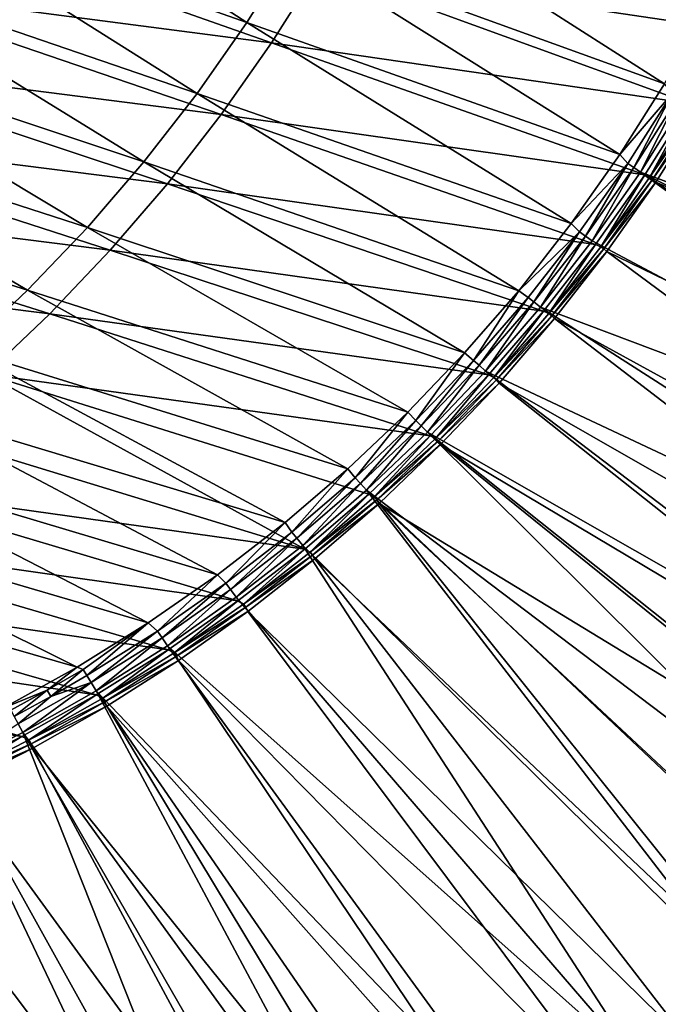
# Model space of a CAD drawing. Header units: metres. Extents: x -900 to 900, y -400 to 400.
# Tile 200 of 253: x 766 to 817, y -345 to -265. Entities that reach past the tile are written whole.
import ezdxf

# ---------------------------------------------------------------- set-up
doc = ezdxf.new("R2010")
doc.units = ezdxf.units.M

msp = doc.modelspace()

# ---------------------------------------------------------------- linework, layer by layer
at = {"layer": 'top'}
for points in [[(784.050781, -265.68335, -84.857094), (758.15509, -248.993469, -137.924591), (754.278809, -255.182465, -137.99379)], [(784.050781, -265.68335, -84.857094), (787.782104, -259.747498, -84.811188), (758.15509, -248.993469, -137.924591)], [(787.782104, -259.747498, -84.811188), (817.841492, -270.669067, -31.971054), (791.213806, -253.637939, -84.770653)], [(817.841492, -270.669067, -31.971054), (821.166992, -264.755127, -31.95351), (791.213806, -253.637939, -84.770653)], [(780.02887, -271.42926, -84.908211), (754.278809, -255.182465, -137.99379), (750.099487, -261.171173, -138.069427)], [(780.02887, -271.42926, -84.908211), (784.050781, -265.68335, -84.857094), (754.278809, -255.182465, -137.99379)], [(789.838013, -261.327118, -86.394287), (793.324097, -255.133057, -86.36203), (823.260864, -266.284515, -33.507164)], [(823.260864, -266.284515, -33.507164), (793.324097, -255.133057, -86.36203), (826.323486, -260.169098, -33.502102)], [(756.276672, -256.842529, -139.555588), (786.05249, -267.337738, -86.428345), (752.043518, -262.897614, -139.614883)], [(789.838013, -261.327118, -86.394287), (786.05249, -267.337738, -86.428345), (756.276672, -256.842529, -139.555588)], [(784.050781, -265.68335, -84.857094), (814.236877, -276.381439, -31.993835), (787.782104, -259.747498, -84.811188)], [(814.236877, -276.381439, -31.993835), (817.841492, -270.669067, -31.971054), (787.782104, -259.747498, -84.811188)], [(775.725708, -276.969025, -84.964355), (750.099487, -261.171173, -138.069427), (745.626465, -266.942902, -138.151199)], [(775.725708, -276.969025, -84.964355), (780.02887, -271.42926, -84.908211), (750.099487, -261.171173, -138.069427)], [(786.05249, -267.337738, -86.428345), (789.838013, -261.327118, -86.394287), (819.896179, -272.247101, -33.514347)], [(819.896179, -272.247101, -33.514347), (789.838013, -261.327118, -86.394287), (823.260864, -266.284515, -33.507164)], [(752.043518, -262.897614, -139.614883), (781.976501, -273.150909, -86.463959), (747.516846, -268.730774, -139.67662)], [(786.05249, -267.337738, -86.428345), (781.976501, -273.150909, -86.463959), (752.043518, -262.897614, -139.614883)], [(780.02887, -271.42926, -84.908211), (810.30127, -281.969269, -32.022457), (784.050781, -265.68335, -84.857094)], [(810.30127, -281.969269, -32.022457), (814.236877, -276.381439, -31.993835), (784.050781, -265.68335, -84.857094)], [(745.626465, -266.942902, -138.151199), (740.86908, -272.481018, -138.238754), (771.150452, -282.286438, -85.025352)], [(771.150452, -282.286438, -85.025352), (775.725708, -276.969025, -84.964355), (745.626465, -266.942902, -138.151199)], [(781.976501, -273.150909, -86.463959), (786.05249, -267.337738, -86.428345), (816.238159, -278.033417, -33.523651)], [(816.238159, -278.033417, -33.523651), (786.05249, -267.337738, -86.428345), (819.896179, -272.247101, -33.514347)], [(747.516846, -268.730774, -139.67662), (777.619507, -278.753021, -86.500862), (742.707092, -274.328522, -139.740387)], [(781.976501, -273.150909, -86.463959), (777.619507, -278.753021, -86.500862), (747.516846, -268.730774, -139.67662)], [(817.841492, -270.669067, -31.971054), (814.236877, -276.381439, -31.993835), (818.481995, -271.422455, -30.782051)], [(775.725708, -276.969025, -84.964355), (806.041626, -287.405029, -32.057251), (780.02887, -271.42926, -84.908211)], [(806.041626, -287.405029, -32.057251), (810.30127, -281.969269, -32.022457), (780.02887, -271.42926, -84.908211)], [(818.481995, -271.422455, -30.782051), (814.236877, -276.381439, -31.993835), (814.864502, -277.118073, -30.789059)], [(815.345825, -277.43924, -30.286488), (818.481995, -271.422455, -30.782051), (814.864502, -277.118073, -30.789059)], [(815.345825, -277.43924, -30.286488), (818.973938, -271.717194, -30.285915), (818.481995, -271.422455, -30.782051)], [(815.884094, -277.801331, -29.861549), (818.973938, -271.717194, -30.285915), (815.345825, -277.43924, -30.286488)], [(818.973938, -271.717194, -30.285915), (815.884094, -277.801331, -29.861549), (819.514832, -272.042908, -29.865801)], [(740.86908, -272.481018, -138.238754), (735.83667, -277.76886, -138.331757), (766.312317, -287.365265, -85.091026)], [(740.86908, -272.481018, -138.238754), (766.312317, -287.365265, -85.091026), (771.150452, -282.286438, -85.025352)], [(815.884094, -277.801331, -29.861549), (864.093689, -295.533813, -0.803848), (819.514832, -272.042908, -29.865801)], [(816.238159, -278.033417, -33.523651), (819.896179, -272.247101, -33.514347), (816.638977, -278.244446, -32.922386)], [(819.896179, -272.247101, -33.514347), (820.30426, -272.460876, -32.921032), (816.638977, -278.244446, -32.922386)], [(816.638977, -278.244446, -32.922386), (820.30426, -272.460876, -32.921032), (820.5495, -272.607788, -32.673466)], [(777.619507, -278.753021, -86.500862), (781.976501, -273.150909, -86.463959), (812.270081, -283.665863, -33.53524)], [(812.270081, -283.665863, -33.53524), (781.976501, -273.150909, -86.463959), (816.238159, -278.033417, -33.523651)], [(816.638977, -278.244446, -32.922386), (820.5495, -272.607788, -32.673466), (816.878845, -278.404541, -32.671585)], [(816.878845, -278.404541, -32.671585), (820.5495, -272.607788, -32.673466), (820.81073, -272.789337, -32.463894)], [(816.878845, -278.404541, -32.671585), (820.81073, -272.789337, -32.463894), (817.13324, -278.603821, -32.459595)], [(820.81073, -272.789337, -32.463894), (864.016663, -298.623444, -3.399924), (817.13324, -278.603821, -32.459595)], [(742.707092, -274.328522, -139.740387), (772.991577, -284.131012, -86.538803), (737.625244, -279.67804, -139.805771)], [(777.619507, -278.753021, -86.500862), (772.991577, -284.131012, -86.538803), (742.707092, -274.328522, -139.740387)], [(814.236877, -276.381439, -31.993835), (810.30127, -281.969269, -32.022457), (814.864502, -277.118073, -30.789059)], [(771.150452, -282.286438, -85.025352), (801.66864, -292.441925, -32.096634), (775.725708, -276.969025, -84.964355)], [(801.66864, -292.441925, -32.096634), (806.041626, -287.405029, -32.057251), (775.725708, -276.969025, -84.964355)], [(814.864502, -277.118073, -30.789059), (810.30127, -281.969269, -32.022457), (810.971741, -282.628052, -30.79775)], [(811.441833, -282.975891, -30.287184), (814.864502, -277.118073, -30.789059), (810.971741, -282.628052, -30.79775)], [(811.441833, -282.975891, -30.287184), (815.345825, -277.43924, -30.286488), (814.864502, -277.118073, -30.789059)], [(735.83667, -277.76886, -138.331757), (761.221619, -292.19046, -85.161201), (766.312317, -287.365265, -85.091026)], [(811.974487, -283.371185, -29.856339), (815.345825, -277.43924, -30.286488), (811.441833, -282.975891, -30.287184)], [(811.974487, -283.371185, -29.856339), (815.884094, -277.801331, -29.861549), (815.345825, -277.43924, -30.286488)], [(856.742371, -307.198944, -0.803848), (815.884094, -277.801331, -29.861549), (811.974487, -283.371185, -29.856339)], [(812.270081, -283.665863, -33.53524), (816.238159, -278.033417, -33.523651), (812.696777, -283.84079, -32.924065)], [(816.238159, -278.033417, -33.523651), (816.638977, -278.244446, -32.922386), (812.696777, -283.84079, -32.924065)], [(856.742371, -307.198944, -0.803848), (861.217468, -300.325409, -0.803848), (815.884094, -277.801331, -29.861549)], [(861.217468, -300.325409, -0.803848), (864.093689, -295.533813, -0.803848), (815.884094, -277.801331, -29.861549)], [(772.991577, -284.131012, -86.538803), (777.619507, -278.753021, -86.500862), (808.054016, -289.058319, -33.549034)], [(808.054016, -289.058319, -33.549034), (777.619507, -278.753021, -86.500862), (812.270081, -283.665863, -33.53524)], [(812.696777, -283.84079, -32.924065), (816.638977, -278.244446, -32.922386), (816.878845, -278.404541, -32.671585)], [(812.696777, -283.84079, -32.924065), (816.878845, -278.404541, -32.671585), (812.93103, -284.01413, -32.669273)], [(812.93103, -284.01413, -32.669273), (816.878845, -278.404541, -32.671585), (817.13324, -278.603821, -32.459595)], [(812.93103, -284.01413, -32.669273), (817.13324, -278.603821, -32.459595), (813.175964, -284.231598, -32.454315)], [(817.13324, -278.603821, -32.459595), (859.015991, -306.518616, -3.399924), (813.175964, -284.231598, -32.454315)], [(864.016663, -298.623444, -3.399924), (859.015991, -306.518616, -3.399924), (817.13324, -278.603821, -32.459595)], [(737.625244, -279.67804, -139.805771), (768.103577, -289.272308, -86.577515), (732.282837, -284.766968, -139.872391)], [(772.991577, -284.131012, -86.538803), (768.103577, -289.272308, -86.577515), (737.625244, -279.67804, -139.805771)], [(810.30127, -281.969269, -32.022457), (806.041626, -287.405029, -32.057251), (810.971741, -282.628052, -30.79775)], [(766.312317, -287.365265, -85.091026), (797.065125, -297.244843, -32.14172), (771.150452, -282.286438, -85.025352)], [(797.065125, -297.244843, -32.14172), (801.66864, -292.441925, -32.096634), (771.150452, -282.286438, -85.025352)], [(810.971741, -282.628052, -30.79775), (806.041626, -287.405029, -32.057251), (806.812439, -287.939575, -30.808117)], [(807.270691, -288.314423, -30.287998), (810.971741, -282.628052, -30.79775), (806.812439, -287.939575, -30.808117)], [(807.270691, -288.314423, -30.287998), (811.441833, -282.975891, -30.287184), (810.971741, -282.628052, -30.79775)], [(807.795105, -288.742004, -29.850136), (811.441833, -282.975891, -30.287184), (807.270691, -288.314423, -30.287998)], [(807.795105, -288.742004, -29.850136), (811.974487, -283.371185, -29.856339), (811.441833, -282.975891, -30.287184)], [(807.795105, -288.742004, -29.850136), (856.742371, -307.198944, -0.803848), (811.974487, -283.371185, -29.856339)], [(808.054016, -289.058319, -33.549034), (812.270081, -283.665863, -33.53524), (808.487122, -289.236816, -32.926071)], [(812.270081, -283.665863, -33.53524), (812.696777, -283.84079, -32.924065), (808.487122, -289.236816, -32.926071)], [(768.103577, -289.272308, -86.577515), (772.991577, -284.131012, -86.538803), (803.600281, -294.209076, -33.565083)], [(803.600281, -294.209076, -33.565083), (772.991577, -284.131012, -86.538803), (808.054016, -289.058319, -33.549034)], [(808.487122, -289.236816, -32.926071), (812.696777, -283.84079, -32.924065), (812.93103, -284.01413, -32.669273)], [(808.487122, -289.236816, -32.926071), (812.93103, -284.01413, -32.669273), (808.715515, -289.423645, -32.666538)], [(808.715515, -289.423645, -32.666538), (812.93103, -284.01413, -32.669273), (813.175964, -284.231598, -32.454315)], [(808.715515, -289.423645, -32.666538), (813.175964, -284.231598, -32.454315), (808.948486, -289.659393, -32.44804)], [(813.175964, -284.231598, -32.454315), (853.609985, -314.191132, -3.399924), (808.948486, -289.659393, -32.44804)], [(859.015991, -306.518616, -3.399924), (853.609985, -314.191132, -3.399924), (813.175964, -284.231598, -32.454315)], [(768.103577, -289.272308, -86.577515), (762.966919, -294.164856, -86.616753), (732.282837, -284.766968, -139.872391)], [(761.221619, -292.19046, -85.161201), (792.233337, -301.814148, -32.19273), (766.312317, -287.365265, -85.091026)], [(792.233337, -301.814148, -32.19273), (797.065125, -297.244843, -32.14172), (766.312317, -287.365265, -85.091026)], [(806.041626, -287.405029, -32.057251), (801.66864, -292.441925, -32.096634), (802.395508, -293.039734, -30.82016)], [(806.041626, -287.405029, -32.057251), (802.395508, -293.039734, -30.82016), (806.812439, -287.939575, -30.808117)], [(806.812439, -287.939575, -30.808117), (802.395508, -293.039734, -30.82016), (802.841125, -293.441956, -30.288921)], [(802.841125, -293.441956, -30.288921), (807.270691, -288.314423, -30.287998), (806.812439, -287.939575, -30.808117)], [(803.354736, -293.90332, -29.842918), (807.270691, -288.314423, -30.287998), (802.841125, -293.441956, -30.288921)], [(803.354736, -293.90332, -29.842918), (807.795105, -288.742004, -29.850136), (807.270691, -288.314423, -30.287998)], [(762.966919, -294.164856, -86.616753), (768.103577, -289.272308, -86.577515), (798.874207, -299.159271, -33.58363)], [(798.874207, -299.159271, -33.58363), (768.103577, -289.272308, -86.577515), (803.600281, -294.209076, -33.565083)], [(803.354736, -293.90332, -29.842918), (850.350159, -316.009277, -0.803848), (807.795105, -288.742004, -29.850136)], [(803.600281, -294.209076, -33.565083), (808.054016, -289.058319, -33.549034), (804.019348, -294.419586, -32.928402)], [(808.054016, -289.058319, -33.549034), (808.487122, -289.236816, -32.926071), (804.019348, -294.419586, -32.928402)], [(804.019348, -294.419586, -32.928402), (808.487122, -289.236816, -32.926071), (808.715515, -289.423645, -32.666538)], [(850.350159, -316.009277, -0.803848), (856.742371, -307.198944, -0.803848), (807.795105, -288.742004, -29.850136)], [(804.019348, -294.419586, -32.928402), (808.715515, -289.423645, -32.666538), (804.241577, -294.620056, -32.663391)], [(804.241577, -294.620056, -32.663391), (808.715515, -289.423645, -32.666538), (808.948486, -289.659393, -32.44804)], [(804.241577, -294.620056, -32.663391), (808.948486, -289.659393, -32.44804), (804.460876, -294.874146, -32.440762)], [(808.948486, -289.659393, -32.44804), (848.878296, -320.303436, -3.399924), (804.460876, -294.874146, -32.440762)], [(853.609985, -314.191132, -3.399924), (848.878296, -320.303436, -3.399924), (808.948486, -289.659393, -32.44804)], [(755.893372, -296.751801, -85.235657), (787.152771, -306.165741, -32.250175), (761.221619, -292.19046, -85.161201)], [(787.152771, -306.165741, -32.250175), (792.233337, -301.814148, -32.19273), (761.221619, -292.19046, -85.161201)], [(801.66864, -292.441925, -32.096634), (797.065125, -297.244843, -32.14172), (797.729675, -297.91571, -30.83387)], [(801.66864, -292.441925, -32.096634), (797.729675, -297.91571, -30.83387), (802.395508, -293.039734, -30.82016)], [(802.395508, -293.039734, -30.82016), (797.729675, -297.91571, -30.83387), (798.161804, -298.345795, -30.289949)], [(802.395508, -293.039734, -30.82016), (798.161804, -298.345795, -30.289949), (802.841125, -293.441956, -30.288921)], [(802.841125, -293.441956, -30.288921), (798.161804, -298.345795, -30.289949), (798.662537, -298.844513, -29.834656)], [(798.662537, -298.844513, -29.834656), (803.354736, -293.90332, -29.842918), (802.841125, -293.441956, -30.288921)], [(798.662537, -298.844513, -29.834656), (843.461121, -324.436737, -0.803848), (803.354736, -293.90332, -29.842918)], [(843.461121, -324.436737, -0.803848), (850.350159, -316.009277, -0.803848), (803.354736, -293.90332, -29.842918)], [(788.741455, -308.311829, -33.628128), (757.593506, -298.797272, -86.656258), (762.966919, -294.164856, -86.616753)], [(793.90979, -303.870117, -33.604656), (762.966919, -294.164856, -86.616753), (798.874207, -299.159271, -33.58363)], [(793.90979, -303.870117, -33.604656), (788.741455, -308.311829, -33.628128), (762.966919, -294.164856, -86.616753)], [(798.874207, -299.159271, -33.58363), (803.600281, -294.209076, -33.565083), (799.303101, -299.376068, -32.931065)], [(803.600281, -294.209076, -33.565083), (804.019348, -294.419586, -32.928402), (799.303101, -299.376068, -32.931065)], [(799.303101, -299.376068, -32.931065), (804.019348, -294.419586, -32.928402), (804.241577, -294.620056, -32.663391)], [(799.303101, -299.376068, -32.931065), (804.241577, -294.620056, -32.663391), (799.518677, -299.590393, -32.659832)], [(799.518677, -299.590393, -32.659832), (804.241577, -294.620056, -32.663391), (804.460876, -294.874146, -32.440762)], [(799.518677, -299.590393, -32.659832), (804.460876, -294.874146, -32.440762), (799.723877, -299.863464, -32.432468)], [(804.460876, -294.874146, -32.440762), (843.902405, -326.218597, -3.399924), (799.723877, -299.863464, -32.432468)], [(848.878296, -320.303436, -3.399924), (843.902405, -326.218597, -3.399924), (804.460876, -294.874146, -32.440762)], [(750.343933, -301.040314, -85.314194), (781.687378, -310.390381, -32.316093), (755.893372, -296.751801, -85.235657)], [(781.687378, -310.390381, -32.316093), (787.152771, -306.165741, -32.250175), (755.893372, -296.751801, -85.235657)], [(797.065125, -297.244843, -32.14172), (792.233337, -301.814148, -32.19273), (792.824951, -302.555206, -30.849257)], [(797.065125, -297.244843, -32.14172), (792.824951, -302.555206, -30.849257), (797.729675, -297.91571, -30.83387)], [(797.729675, -297.91571, -30.83387), (792.824951, -302.555206, -30.849257), (793.242554, -303.013641, -30.291082)], [(797.729675, -297.91571, -30.83387), (793.242554, -303.013641, -30.291082), (798.161804, -298.345795, -30.289949)], [(757.593506, -298.797272, -86.656258), (788.741455, -308.311829, -33.628128), (751.995911, -303.158661, -86.695763)], [(798.161804, -298.345795, -30.289949), (793.242554, -303.013641, -30.291082), (793.727417, -303.555023, -29.825321)], [(798.161804, -298.345795, -30.289949), (793.727417, -303.555023, -29.825321), (798.662537, -298.844513, -29.834656)], [(793.727417, -303.555023, -29.825321), (834.288086, -334.288086, -0.803848), (798.662537, -298.844513, -29.834656)], [(834.288086, -334.288086, -0.803848), (838.135071, -330.326935, -0.803848), (798.662537, -298.844513, -29.834656)], [(798.662537, -298.844513, -29.834656), (838.135071, -330.326935, -0.803848), (843.461121, -324.436737, -0.803848)], [(793.90979, -303.870117, -33.604656), (798.874207, -299.159271, -33.58363), (794.348206, -304.093842, -32.934059)], [(798.874207, -299.159271, -33.58363), (799.303101, -299.376068, -32.931065), (794.348206, -304.093842, -32.934059)], [(794.348206, -304.093842, -32.934059), (799.303101, -299.376068, -32.931065), (799.518677, -299.590393, -32.659832)], [(794.348206, -304.093842, -32.934059), (799.518677, -299.590393, -32.659832), (794.556824, -304.322327, -32.655872)], [(794.556824, -304.322327, -32.655872), (799.518677, -299.590393, -32.659832), (799.723877, -299.863464, -32.432468)], [(794.556824, -304.322327, -32.655872), (799.723877, -299.863464, -32.432468), (794.748962, -304.61557, -32.423145)], [(799.723877, -299.863464, -32.432468), (839.006836, -331.593506, -3.399924), (794.748962, -304.61557, -32.423145)], [(843.902405, -326.218597, -3.399924), (839.006836, -331.593506, -3.399924), (799.723877, -299.863464, -32.432468)], [(744.589478, -305.046997, -85.396576), (776.073242, -314.290741, -32.388054), (750.343933, -301.040314, -85.314194)], [(776.073242, -314.290741, -32.388054), (781.687378, -310.390381, -32.316093), (750.343933, -301.040314, -85.314194)], [(792.233337, -301.814148, -32.19273), (787.152771, -306.165741, -32.250175), (787.695557, -306.948181, -30.866377)], [(792.233337, -301.814148, -32.19273), (787.695557, -306.948181, -30.866377), (792.824951, -302.555206, -30.849257)], [(792.824951, -302.555206, -30.849257), (787.695557, -306.948181, -30.866377), (788.097534, -307.435394, -30.292336)], [(792.824951, -302.555206, -30.849257), (788.097534, -307.435394, -30.292336), (793.242554, -303.013641, -30.291082)], [(751.995911, -303.158661, -86.695763), (783.327698, -312.518494, -33.65435), (746.187256, -307.238861, -86.735016)], [(788.741455, -308.311829, -33.628128), (783.327698, -312.518494, -33.65435), (751.995911, -303.158661, -86.695763)], [(793.242554, -303.013641, -30.291082), (788.097534, -307.435394, -30.292336), (788.569824, -308.014862, -29.814909)], [(793.242554, -303.013641, -30.291082), (788.569824, -308.014862, -29.814909), (793.727417, -303.555023, -29.825321)], [(824.436707, -343.46109, -0.803848), (793.727417, -303.555023, -29.825321), (788.569824, -308.014862, -29.814909)], [(824.436707, -343.46109, -0.803848), (830.326965, -338.135101, -0.803848), (793.727417, -303.555023, -29.825321)], [(830.326965, -338.135101, -0.803848), (834.288086, -334.288086, -0.803848), (793.727417, -303.555023, -29.825321)], [(788.741455, -308.311829, -33.628128), (793.90979, -303.870117, -33.604656), (789.167297, -308.563049, -32.937401)], [(793.90979, -303.870117, -33.604656), (794.348206, -304.093842, -32.934059), (789.167297, -308.563049, -32.937401)], [(789.167297, -308.563049, -32.937401), (794.348206, -304.093842, -32.934059), (794.556824, -304.322327, -32.655872)], [(789.167297, -308.563049, -32.937401), (794.556824, -304.322327, -32.655872), (789.368347, -308.805878, -32.651478)], [(789.368347, -308.805878, -32.651478), (794.556824, -304.322327, -32.655872), (794.748962, -304.61557, -32.423145)], [(738.646301, -308.762878, -85.48259), (770.324524, -317.868469, -32.466042), (744.589478, -305.046997, -85.396576)], [(770.324524, -317.868469, -32.466042), (776.073242, -314.290741, -32.388054), (744.589478, -305.046997, -85.396576)], [(789.368347, -308.805878, -32.651478), (794.748962, -304.61557, -32.423145), (789.547852, -309.118988, -32.412781)], [(794.748962, -304.61557, -32.423145), (826.218567, -343.902435, -3.399924), (789.547852, -309.118988, -32.412781)], [(839.006836, -331.593506, -3.399924), (831.593506, -339.006805, -3.399924), (794.748962, -304.61557, -32.423145)], [(794.748962, -304.61557, -32.423145), (831.593506, -339.006805, -3.399924), (826.218567, -343.902435, -3.399924)], [(787.152771, -306.165741, -32.250175), (781.687378, -310.390381, -32.316093), (782.356812, -311.085083, -30.8853)], [(787.152771, -306.165741, -32.250175), (782.356812, -311.085083, -30.8853), (787.695557, -306.948181, -30.866377)], [(746.187256, -307.238861, -86.735016), (777.67804, -316.474091, -33.683422), (740.180969, -311.028351, -86.77375)], [(783.327698, -312.518494, -33.65435), (777.67804, -316.474091, -33.683422), (746.187256, -307.238861, -86.735016)], [(787.695557, -306.948181, -30.866377), (782.356812, -311.085083, -30.8853), (782.741882, -311.60141, -30.29373)], [(787.695557, -306.948181, -30.866377), (782.741882, -311.60141, -30.29373), (788.097534, -307.435394, -30.292336)], [(788.097534, -307.435394, -30.292336), (782.741882, -311.60141, -30.29373), (783.200378, -312.214813, -29.8034)], [(788.097534, -307.435394, -30.292336), (783.200378, -312.214813, -29.8034), (788.569824, -308.014862, -29.814909)], [(816.009277, -350.350189, -0.803848), (788.569824, -308.014862, -29.814909), (783.200378, -312.214813, -29.8034)], [(783.327698, -312.518494, -33.65435), (788.741455, -308.311829, -33.628128), (783.773376, -312.774414, -32.941116)], [(788.741455, -308.311829, -33.628128), (789.167297, -308.563049, -32.937401), (783.773376, -312.774414, -32.941116)], [(816.009277, -350.350189, -0.803848), (824.436707, -343.46109, -0.803848), (788.569824, -308.014862, -29.814909)], [(764.337402, -321.186676, -32.551762), (770.324524, -317.868469, -32.466042), (738.646301, -308.762878, -85.48259)], [(783.773376, -312.774414, -32.941116), (789.167297, -308.563049, -32.937401), (789.368347, -308.805878, -32.651478)], [(783.773376, -312.774414, -32.941116), (789.368347, -308.805878, -32.651478), (783.966248, -313.031708, -32.646622)], [(783.966248, -313.031708, -32.646622), (789.368347, -308.805878, -32.651478), (789.547852, -309.118988, -32.412781)], [(783.966248, -313.031708, -32.646622), (789.547852, -309.118988, -32.412781), (784.133118, -313.363251, -32.401356)], [(789.547852, -309.118988, -32.412781), (820.303406, -348.878296, -3.399924), (784.133118, -313.363251, -32.401356)], [(826.218567, -343.902435, -3.399924), (820.303406, -348.878296, -3.399924), (789.547852, -309.118988, -32.412781)], [(781.687378, -310.390381, -32.316093), (776.073242, -314.290741, -32.388054), (776.823975, -314.956451, -30.906097)], [(781.687378, -310.390381, -32.316093), (776.823975, -314.956451, -30.906097), (782.356812, -311.085083, -30.8853)], [(740.180969, -311.028351, -86.77375), (771.867737, -320.124237, -33.71508), (733.991089, -314.51828, -86.811729)], [(777.67804, -316.474091, -33.683422), (771.867737, -320.124237, -33.71508), (740.180969, -311.028351, -86.77375)], [(782.356812, -311.085083, -30.8853), (776.823975, -314.956451, -30.906097), (777.190857, -315.502075, -30.295284)], [(782.356812, -311.085083, -30.8853), (777.190857, -315.502075, -30.295284), (782.741882, -311.60141, -30.29373)], [(782.741882, -311.60141, -30.29373), (777.190857, -315.502075, -30.295284), (777.629517, -316.145782, -29.79077)], [(782.741882, -311.60141, -30.29373), (777.629517, -316.145782, -29.79077), (783.200378, -312.214813, -29.8034)], [(777.629517, -316.145782, -29.79077), (816.009277, -350.350189, -0.803848), (783.200378, -312.214813, -29.8034)], [(777.67804, -316.474091, -33.683422), (783.327698, -312.518494, -33.65435), (778.179565, -316.718658, -32.945229)], [(783.327698, -312.518494, -33.65435), (783.773376, -312.774414, -32.941116), (778.179565, -316.718658, -32.945229)], [(778.179565, -316.718658, -32.945229), (783.773376, -312.774414, -32.941116), (783.966248, -313.031708, -32.646622)], [(778.179565, -316.718658, -32.945229), (783.966248, -313.031708, -32.646622), (778.363525, -316.99057, -32.641273)], [(778.363525, -316.99057, -32.641273), (783.966248, -313.031708, -32.646622), (784.133118, -313.363251, -32.401356)], [(778.363525, -316.99057, -32.641273), (784.133118, -313.363251, -32.401356), (778.5177, -317.338135, -32.388844)], [(784.133118, -313.363251, -32.401356), (814.191162, -353.609955, -3.399924), (778.5177, -317.338135, -32.388844)], [(820.303406, -348.878296, -3.399924), (814.191162, -353.609955, -3.399924), (784.133118, -313.363251, -32.401356)], [(733.991089, -314.51828, -86.811729), (765.848755, -323.498016, -33.749706), (727.63208, -317.7005, -86.848671)], [(771.867737, -320.124237, -33.71508), (765.848755, -323.498016, -33.749706), (733.991089, -314.51828, -86.811729)], [(776.073242, -314.290741, -32.388054), (770.324524, -317.868469, -32.466042), (770.819031, -318.067841, -31.656387)], [(771.112366, -318.552734, -30.928835), (776.073242, -314.290741, -32.388054), (770.819031, -318.067841, -31.656387)], [(776.073242, -314.290741, -32.388054), (771.112366, -318.552734, -30.928835), (776.823975, -314.956451, -30.906097)], [(776.823975, -314.956451, -30.906097), (771.112366, -318.552734, -30.928835), (771.459656, -319.127777, -30.297024)], [(776.823975, -314.956451, -30.906097), (771.459656, -319.127777, -30.297024), (777.190857, -315.502075, -30.295284)], [(777.190857, -315.502075, -30.295284), (771.459656, -319.127777, -30.297024), (771.867798, -319.798737, -29.776999)], [(777.190857, -315.502075, -30.295284), (771.867798, -319.798737, -29.776999), (777.629517, -316.145782, -29.79077)], [(771.867798, -319.798737, -29.776999), (807.198975, -356.74234, -0.803848), (777.629517, -316.145782, -29.79077)], [(807.198975, -356.74234, -0.803848), (816.009277, -350.350189, -0.803848), (777.629517, -316.145782, -29.79077)], [(771.867737, -320.124237, -33.71508), (777.67804, -316.474091, -33.683422), (772.398926, -320.386536, -32.94976)], [(777.67804, -316.474091, -33.683422), (778.179565, -316.718658, -32.945229), (772.398926, -320.386536, -32.94976)], [(772.398926, -320.386536, -32.94976), (778.179565, -316.718658, -32.945229), (778.363525, -316.99057, -32.641273)], [(772.398926, -320.386536, -32.94976), (778.363525, -316.99057, -32.641273), (772.573181, -320.673096, -32.635403)], [(772.573181, -320.673096, -32.635403), (778.363525, -316.99057, -32.641273), (778.5177, -317.338135, -32.388844)], [(765.848755, -323.498016, -33.749706), (758.970459, -326.893433, -33.791477), (727.63208, -317.7005, -86.848671)], [(770.324524, -317.868469, -32.466042), (764.337402, -321.186676, -32.551762), (767.910828, -319.749451, -31.681934)], [(770.819031, -318.067841, -31.656387), (770.324524, -317.868469, -32.466042), (767.910828, -319.749451, -31.681934)], [(772.573181, -320.673096, -32.635403), (778.5177, -317.338135, -32.388844), (772.715027, -321.034332, -32.375225)], [(778.5177, -317.338135, -32.388844), (806.518616, -359.015991, -3.399924), (772.715027, -321.034332, -32.375225)], [(814.191162, -353.609955, -3.399924), (806.518616, -359.015991, -3.399924), (778.5177, -317.338135, -32.388844)], [(770.819031, -318.067841, -31.656387), (767.910828, -319.749451, -31.681934), (768.194336, -320.244751, -30.940954)], [(771.112366, -318.552734, -30.928835), (770.819031, -318.067841, -31.656387), (768.194336, -320.244751, -30.940954)], [(771.112366, -318.552734, -30.928835), (768.194336, -320.244751, -30.940954), (771.459656, -319.127777, -30.297024)], [(771.459656, -319.127777, -30.297024), (768.194336, -320.244751, -30.940954), (765.563477, -322.468872, -30.298965)], [(765.563477, -322.468872, -30.298965), (765.935669, -323.15976, -29.762093), (771.459656, -319.127777, -30.297024)], [(771.459656, -319.127777, -30.297024), (765.935669, -323.15976, -29.762093), (771.867798, -319.798737, -29.776999)], [(767.910828, -319.749451, -31.681934), (764.337402, -321.186676, -32.551762), (764.96405, -321.358887, -31.708542)], [(764.96405, -321.358887, -31.708542), (765.237366, -321.86441, -30.953585), (767.910828, -319.749451, -31.681934)], [(767.910828, -319.749451, -31.681934), (765.237366, -321.86441, -30.953585), (768.194336, -320.244751, -30.940954)], [(768.194336, -320.244751, -30.940954), (765.237366, -321.86441, -30.953585), (765.563477, -322.468872, -30.298965)], [(765.848755, -323.498016, -33.749706), (771.867737, -320.124237, -33.71508), (766.444519, -323.768799, -32.954735)], [(765.935669, -323.15976, -29.762093), (795.533813, -364.093658, -0.803848), (771.867798, -319.798737, -29.776999)], [(771.867737, -320.124237, -33.71508), (772.398926, -320.386536, -32.94976), (766.444519, -323.768799, -32.954735)], [(766.444519, -323.768799, -32.954735), (772.398926, -320.386536, -32.94976), (772.573181, -320.673096, -32.635403)], [(795.533813, -364.093658, -0.803848), (800.325439, -361.217438, -0.803848), (771.867798, -319.798737, -29.776999)], [(771.867798, -319.798737, -29.776999), (800.325439, -361.217438, -0.803848), (807.198975, -356.74234, -0.803848)], [(766.444519, -323.768799, -32.954735), (772.573181, -320.673096, -32.635403), (766.608154, -324.069977, -32.628971)], [(766.608154, -324.069977, -32.628971), (772.573181, -320.673096, -32.635403), (772.715027, -321.034332, -32.375225)], [(766.608154, -324.069977, -32.628971), (772.715027, -321.034332, -32.375225), (766.738953, -324.443146, -32.360474)], [(772.715027, -321.034332, -32.375225), (798.623413, -364.016693, -3.399924), (766.738953, -324.443146, -32.360474)], [(806.518616, -359.015991, -3.399924), (798.623413, -364.016693, -3.399924), (772.715027, -321.034332, -32.375225)], [(765.563477, -322.468872, -30.298965), (760.099243, -326.105774, -29.746714), (765.935669, -323.15976, -29.762093)], [(758.970459, -326.893433, -33.791477), (765.848755, -323.498016, -33.749706), (760.329468, -326.856171, -32.960175)], [(784.498657, -370.017365, -0.803848), (765.935669, -323.15976, -29.762093), (760.099243, -326.105774, -29.746714)], [(765.848755, -323.498016, -33.749706), (766.444519, -323.768799, -32.954735), (760.329468, -326.856171, -32.960175)], [(784.498657, -370.017365, -0.803848), (790.941956, -366.673492, -0.803848), (765.935669, -323.15976, -29.762093)], [(790.941956, -366.673492, -0.803848), (795.533813, -364.093658, -0.803848), (765.935669, -323.15976, -29.762093)], [(760.329468, -326.856171, -32.960175), (766.444519, -323.768799, -32.954735), (766.608154, -324.069977, -32.628971)], [(760.329468, -326.856171, -32.960175), (766.608154, -324.069977, -32.628971), (760.481506, -327.171906, -32.621956)], [(760.481506, -327.171906, -32.621956), (766.608154, -324.069977, -32.628971), (766.738953, -324.443146, -32.360474)], [(760.481506, -327.171906, -32.621956), (766.738953, -324.443146, -32.360474), (760.60376, -327.556427, -32.34457)], [(766.738953, -324.443146, -32.360474), (790.492249, -368.623932, -3.399924), (760.60376, -327.556427, -32.34457)], [(798.623413, -364.016693, -3.399924), (790.492249, -368.623932, -3.399924), (766.738953, -324.443146, -32.360474)], [(753.64325, -328.983063, -29.72888), (784.498657, -370.017365, -0.803848), (760.099243, -326.105774, -29.746714)], [(760.60376, -327.556427, -32.34457), (782.140686, -372.828522, -3.399924), (754.324158, -330.367065, -32.327477)], [(790.492249, -368.623932, -3.399924), (782.140686, -372.828522, -3.399924), (760.60376, -327.556427, -32.34457)], [(747.252197, -331.464813, -29.710361), (774.93988, -374.420105, -0.803848), (753.64325, -328.983063, -29.72888)], [(774.93988, -374.420105, -0.803848), (784.498657, -370.017365, -0.803848), (753.64325, -328.983063, -29.72888)], [(754.324158, -330.367065, -32.327477), (773.58844, -376.619751, -3.399924), (747.914978, -332.868317, -32.309166)], [(782.140686, -372.828522, -3.399924), (773.91217, -376.485321, -3.399924), (754.324158, -330.367065, -32.327477)], [(754.324158, -330.367065, -32.327477), (773.91217, -376.485321, -3.399924), (773.58844, -376.619751, -3.399924)], [(765.150696, -378.2836, -0.803848), (774.93988, -374.420105, -0.803848), (747.252197, -331.464813, -29.710361)], [(773.58844, -376.619751, -3.399924), (764.190063, -380.22464, -3.399924), (747.914978, -332.868317, -32.309166)], [(824.436707, -343.46109, -0.803848), (816.009277, -350.350189, -0.803848), (821.008362, -347.268372, -0.456723)]]:
    msp.add_3dface(points, dxfattribs=at)

doc.saveas('drawing.dxf')
